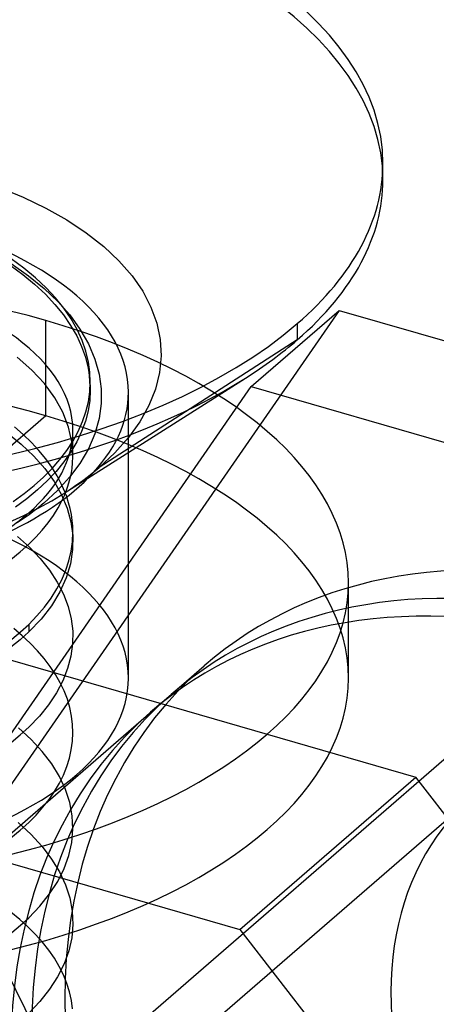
# Model space of a CAD drawing. Header units: millimetres. Extents: x -24 to 80, y -43 to 164.
# Tile 219 of 223: x 69.89 to 71.78, y 135.6 to 140.07. Entities that reach past the tile are written whole.
import ezdxf

# ---------------------------------------------------------------- set-up
doc = ezdxf.new("R2010")
doc.units = ezdxf.units.MM
doc.layers.add('MAIN-1', color=7, linetype='Continuous')
doc.layers.add('MAIN-2', color=7, linetype='Continuous')

msp = doc.modelspace()

# ---------------------------------------------------------------- linework, layer by layer
at = {"layer": 'MAIN-1'}
for p, q in [((71.5418, 139.3472), (71.5418, 139.4209)), ((71.1519, 138.6934), (71.1519, 138.6197)), ((70.0923, 137.9233), (70.917, 138.4463)), ((70.0356, 137.8889), (70.095, 137.9251)), ((70.086, 137.8967), (70.0889, 137.9029)), ((70.0889, 137.9029), (70.0917, 137.9092)), ((70.0917, 137.9092), (70.0944, 137.9154)), ((70.0944, 137.9154), (70.097, 137.9217)), ((70.097, 137.9217), (70.0995, 137.9279)), ((70.0987, 137.9204), (70.0976, 137.9233)), ((70.0998, 137.9176), (70.0987, 137.9204)), ((70.1009, 137.9148), (70.0998, 137.9176)), ((70.1019, 137.9119), (70.1009, 137.9148)), ((70.1029, 137.9091), (70.1019, 137.9119)), ((70.1039, 137.9063), (70.1029, 137.9091)), ((69.9735, 137.8545), (70.0356, 137.8889)), ((70.0831, 137.8905), (70.086, 137.8967)), ((69.8426, 137.7911), (69.9091, 137.8219)), ((69.9144, 137.8123), (69.8964, 137.7999)), ((69.9091, 137.8219), (69.9735, 137.8545)), ((69.9321, 137.8249), (69.9144, 137.8123)), ((69.9493, 137.8377), (69.9321, 137.8249)), ((69.9662, 137.8507), (69.9493, 137.8377)), ((69.8964, 137.7999), (69.878, 137.7876))]:
    msp.add_line(p, q, dxfattribs=at)
for centre, major_axis, start_param, end_param in [((68.6318, 139.4209), (-2.91, 0), 3.141499, 5.759587), ((68.6318, 139.4209), (-2.91, 0), -0.000094, 2.617994), ((68.6318, 139.4209), (-2.91, 0), 2.617994, 3.141499), ((68.6318, 139.3472), (2.91, 0), -0.523599, -0.000094), ((68.6318, 139.3472), (2.91, 0), -0.667777, -0.523599), ((68.6318, 139.3472), (2.91, 0), -2.473779, -0.667777), ((68.6318, 138.3817), (1.7525, 0), -2.094395, -0.458929)]:
    msp.add_ellipse(centre, major_axis=major_axis, ratio=0.5, start_param=start_param, end_param=end_param, dxfattribs=at)
at = {"layer": 'MAIN-2'}
for p, q in [((0.3301, 157.2326), (71.6906, 136.6326)), ((-0.4699, 156.5398), (70.8906, 135.9398)), ((69.7934, 139.314), (69.9048, 139.2687)), ((69.9048, 139.2687), (70.0088, 139.2188)), ((70.0088, 139.2188), (70.1048, 139.1648)), ((70.1048, 139.1648), (70.1925, 139.1067)), ((70.1925, 139.1067), (70.2717, 139.0447)), ((70.2717, 139.0447), (70.3413, 138.9792)), ((69.9087, 138.9458), (69.851, 138.9885)), ((70.3413, 138.9792), (70.4006, 138.911)), ((69.8467, 138.9585), (69.9043, 138.9163)), ((69.8517, 138.9666), (69.9305, 138.911)), ((69.9618, 138.9017), (69.9087, 138.9458)), ((69.9043, 138.9163), (69.9577, 138.8723)), ((69.9305, 138.911), (70.0012, 138.8534)), ((70.0099, 138.8564), (69.9618, 138.9017)), ((70.4006, 138.911), (70.4491, 138.8406)), ((69.9577, 138.8723), (70.0065, 138.8268)), ((70.0012, 138.8534), (70.0632, 138.7944)), ((70.0528, 138.8103), (70.0099, 138.8564)), ((70.0065, 138.8268), (70.05, 138.7803)), ((70.0905, 138.7632), (70.0528, 138.8103)), ((70.4491, 138.8406), (70.4866, 138.7687)), ((71.343, 138.7537), (69.593, 136.2278)), ((70.05, 138.7803), (70.0883, 138.733)), ((70.0632, 138.7944), (70.1171, 138.7332)), ((70.1232, 138.7153), (70.0905, 138.7632)), ((70.4866, 138.7687), (70.5131, 138.6956)), ((70.943, 138.4073), (71.343, 138.7537)), ((71.343, 138.7537), (74.843, 137.7434)), ((70.008, 138.2745), (70.008, 138.7075)), ((70.0883, 138.733), (70.1213, 138.6854)), ((70.1171, 138.7332), (70.1637, 138.6686)), ((70.1509, 138.6666), (70.1232, 138.7153)), ((70.1213, 138.6854), (70.149, 138.6378)), ((70.1735, 138.6174), (70.1509, 138.6666)), ((70.1637, 138.6686), (70.2024, 138.6011)), ((70.5131, 138.6956), (70.5284, 138.6215)), ((70.149, 138.6378), (70.1715, 138.5898)), ((70.1907, 138.5679), (70.1735, 138.6174)), ((71.1519, 138.6197), (70.2511, 138.0397)), ((70.5284, 138.6215), (70.5326, 138.5464)), ((70.1715, 138.5898), (70.1889, 138.5411)), ((70.2024, 138.6011), (70.2315, 138.5327)), ((69.9449, 138.4824), (69.8787, 138.5411)), ((70.1889, 138.5411), (70.2012, 138.4913)), ((70.2026, 138.5184), (70.1907, 138.5679)), ((70.2315, 138.5327), (70.2505, 138.4645)), ((70.5326, 138.5464), (70.5255, 138.4709)), ((70.2012, 138.4913), (70.2085, 138.4412)), ((70.2089, 138.4731), (70.2026, 138.5184)), ((70.2032, 138.5063), (70.2026, 138.5184)), ((70.2048, 138.4844), (70.2032, 138.5063)), ((70.2068, 138.4576), (70.2048, 138.4844)), ((70.0018, 138.4209), (69.9449, 138.4824)), ((70.2088, 138.4308), (70.2068, 138.4576)), ((70.2085, 138.4412), (70.2108, 138.3916)), ((70.2109, 138.4278), (70.2089, 138.4731)), ((70.2505, 138.4645), (70.26, 138.397)), ((70.5255, 138.4709), (70.5071, 138.3956)), ((69.193, 135.8814), (70.943, 138.4073)), ((70.049, 138.3569), (70.0018, 138.4209)), ((70.2086, 138.3828), (70.2109, 138.4278)), ((70.2103, 138.4089), (70.2088, 138.4308)), ((70.2109, 138.3968), (70.2103, 138.4089)), ((70.26, 138.397), (70.2601, 138.3299)), ((70.5071, 138.3956), (70.4774, 138.3212)), ((70.943, 138.4073), (74.443, 137.397)), ((70.0858, 138.2907), (70.049, 138.3569)), ((70.202, 138.3378), (70.2086, 138.3828)), ((70.2108, 138.3916), (70.2082, 138.3435)), ((70.3843, 137.0826), (70.3843, 138.3817)), ((70.1911, 138.293), (70.202, 138.3378)), ((70.2082, 138.3435), (70.2007, 138.2969)), ((70.2601, 138.3299), (70.2506, 138.2617)), ((70.4774, 138.3212), (70.4365, 138.2477)), ((70.008, 138.2745), (69.508, 137.8415)), ((70.1121, 138.2234), (70.0858, 138.2907)), ((70.1758, 138.2483), (70.1911, 138.293)), ((70.2007, 138.2969), (70.1883, 138.2505)), ((70.2506, 138.2617), (70.2311, 138.1925)), ((69.9061, 138.1894), (69.8661, 138.2241)), ((70.1273, 138.1557), (70.1121, 138.2234)), ((70.1563, 138.2039), (70.1758, 138.2483)), ((70.1883, 138.2505), (70.171, 138.2037)), ((70.4365, 138.2477), (70.3848, 138.1758)), ((69.8311, 138.1982), (69.896, 138.1461)), ((69.9432, 138.1536), (69.9061, 138.1894)), ((70.1318, 138.0937), (70.1318, 138.2085)), ((70.1325, 138.1602), (70.1563, 138.2039)), ((70.171, 138.2037), (70.1489, 138.1568)), ((70.2311, 138.1925), (70.202, 138.1243)), ((70.3848, 138.1758), (70.3229, 138.1064)), ((69.896, 138.1461), (69.9538, 138.0916)), ((69.9773, 138.1168), (69.9432, 138.1536)), ((70.1047, 138.1176), (70.1325, 138.1602)), ((70.1489, 138.1568), (70.1221, 138.1105)), ((70.1317, 138.0877), (70.1273, 138.1557)), ((69.9538, 138.0916), (70.004, 138.0349)), ((70.0081, 138.0792), (69.9773, 138.1168)), ((70.073, 138.076), (70.1047, 138.1176)), ((70.1221, 138.1105), (70.0909, 138.0655)), ((70.1305, 138.0611), (70.1317, 138.0877)), ((70.202, 138.1243), (70.1636, 138.0585)), ((70.3229, 138.1064), (70.2511, 138.0398)), ((70.0357, 138.0408), (70.0081, 138.0792)), ((70.0599, 138.002), (70.0357, 138.0408)), ((70.0376, 138.0355), (70.073, 138.076)), ((70.0909, 138.0655), (70.0552, 138.0218)), ((70.1636, 138.0585), (70.1165, 137.9953)), ((70.1276, 138.0344), (70.1305, 138.0611)), ((70.227, 138.0197), (70.2511, 138.0398)), ((69.956, 137.958), (69.9985, 137.9962)), ((69.9985, 137.9962), (70.0376, 138.0355)), ((70.004, 138.0349), (70.0463, 137.9763)), ((70.0552, 138.0218), (70.0152, 137.9793)), ((70.0805, 137.9627), (70.0599, 138.002)), ((70.1165, 137.9953), (70.0614, 137.9348)), ((70.1169, 137.981), (70.1231, 138.0076)), ((70.1231, 138.0076), (70.1276, 138.0344)), ((70.1764, 137.9807), (70.2021, 138)), ((70.2021, 138), (70.227, 138.0197)), ((69.9101, 137.9212), (69.956, 137.958)), ((70.0152, 137.9793), (69.9708, 137.9379)), ((70.0463, 137.9763), (70.0803, 137.9161)), ((70.0976, 137.9233), (70.0805, 137.9627)), ((70.0995, 137.9279), (70.109, 137.9544)), ((70.109, 137.9544), (70.1169, 137.981)), ((70.1228, 137.9432), (70.15, 137.9618)), ((70.15, 137.9618), (70.1764, 137.9807)), ((69.8608, 137.8856), (69.9101, 137.9212)), ((69.9708, 137.9379), (69.9223, 137.8977)), ((70.0614, 137.9348), (69.9988, 137.8773)), ((70.0803, 137.9161), (70.1059, 137.8548)), ((70.095, 137.9251), (70.1228, 137.9432)), ((70.1124, 137.8797), (70.1039, 137.9063)), ((69.9223, 137.8977), (69.8701, 137.859)), ((69.9772, 137.8595), (69.9717, 137.8551)), ((69.9827, 137.8639), (69.9772, 137.8595)), ((69.9881, 137.8683), (69.9827, 137.8639)), ((69.9935, 137.8728), (69.9881, 137.8683)), ((69.9988, 137.8773), (69.9935, 137.8728)), ((70.0646, 137.8558), (70.0831, 137.8905)), ((70.1194, 137.853), (70.1124, 137.8797)), ((69.9717, 137.8551), (69.9662, 137.8507)), ((70.0193, 137.7879), (70.0434, 137.8216)), ((70.0434, 137.8216), (70.0646, 137.8558)), ((70.1059, 137.8548), (70.1228, 137.793)), ((70.1248, 137.8262), (70.1194, 137.853)), ((70.1287, 137.7995), (70.1248, 137.8262)), ((69.9925, 137.7548), (70.0193, 137.7879)), ((70.1228, 137.793), (70.1309, 137.7312)), ((70.131, 137.7726), (70.1287, 137.7995)), ((70.1318, 137.7458), (70.131, 137.7726)), ((69.8802, 137.7264), (69.9348, 137.6774)), ((69.963, 137.7224), (69.9925, 137.7548)), ((70.1297, 137.7023), (70.1318, 137.7458)), ((70.1309, 137.7312), (70.1303, 137.6664)), ((70.1318, 137.7033), (70.1318, 137.7459)), ((69.8917, 137.6559), (69.9308, 137.6906)), ((69.9308, 137.6906), (69.963, 137.7224)), ((70.1236, 137.6588), (70.1297, 137.7023)), ((69.8494, 137.6222), (69.8917, 137.6559)), ((69.9348, 137.6774), (69.9832, 137.6263)), ((70.1134, 137.6155), (70.1236, 137.6588)), ((70.1303, 137.6664), (70.1202, 137.6018)), ((69.9832, 137.6263), (70.0252, 137.5735)), ((70.0991, 137.5724), (70.1134, 137.6155)), ((70.1202, 137.6018), (70.1008, 137.5376)), ((70.0252, 137.5735), (70.0605, 137.5193)), ((70.0807, 137.5297), (70.0991, 137.5724)), ((70.0583, 137.4876), (70.0807, 137.5297)), ((70.0605, 137.5193), (70.0888, 137.464)), ((70.1008, 137.5376), (70.0719, 137.474)), ((71.3843, 137.0826), (71.3843, 137.5157)), ((72.693, 137.4691), (69.093, 134.3514)), ((70.0321, 137.4461), (70.0583, 137.4876)), ((70.0719, 137.474), (70.0338, 137.4117)), ((70.0888, 137.464), (70.1101, 137.408)), ((70.0338, 137.4117), (69.9867, 137.351)), ((70.002, 137.4054), (70.0321, 137.4461)), ((69.9308, 137.3268), (69.9682, 137.3656)), ((69.9682, 137.3656), (70.002, 137.4054)), ((70.1101, 137.408), (70.1242, 137.3518)), ((69.8938, 137.2925), (69.9308, 137.3268)), ((69.9867, 137.351), (69.9308, 137.2923)), ((69.9308, 137.3268), (69.9308, 137.2923)), ((70.1242, 137.3518), (70.131, 137.2955)), ((69.8539, 137.2591), (69.8938, 137.2925)), ((69.9014, 137.2751), (69.8627, 137.3077)), ((69.9308, 137.2923), (69.892, 137.2571)), ((69.9375, 137.2416), (69.9014, 137.2751)), ((70.131, 137.2955), (70.1305, 137.2389)), ((69.892, 137.2571), (69.8501, 137.2229)), ((69.9708, 137.2071), (69.9375, 137.2416)), ((70.1305, 137.2389), (70.1228, 137.1821)), ((70.0012, 137.1718), (69.9708, 137.2071)), ((70.0287, 137.1358), (70.0012, 137.1718)), ((70.1228, 137.1821), (70.1078, 137.1256)), ((67.1289, 134.021), (70.7289, 137.1387)), ((70.0531, 137.0991), (70.0287, 137.1358)), ((70.0742, 137.0619), (70.0531, 137.0991)), ((70.1078, 137.1256), (70.0859, 137.0699)), ((70.0859, 137.0699), (70.057, 137.0151)), ((70.0921, 137.0243), (70.0742, 137.0619)), ((70.057, 137.0151), (70.0214, 136.9616)), ((70.1067, 136.9864), (70.0921, 137.0243)), ((70.4849, 136.9274), (70.5789, 137.0088)), ((70.1179, 136.9483), (70.1067, 136.9864)), ((70.0214, 136.9616), (69.9792, 136.9095)), ((70.1257, 136.9103), (70.1179, 136.9483)), ((69.9792, 136.9095), (69.9307, 136.8592)), ((70.1303, 136.8722), (70.1257, 136.9103)), ((69.942, 136.804), (69.8843, 136.8566)), ((69.8923, 136.8243), (69.9307, 136.8592)), ((70.1295, 136.7956), (70.1315, 136.834)), ((70.1315, 136.834), (70.1303, 136.8722)), ((69.8505, 136.7903), (69.8923, 136.8243)), ((69.9925, 136.7495), (69.942, 136.804)), ((70.1242, 136.7571), (70.1295, 136.7956)), ((70.0354, 136.6933), (69.9925, 136.7495)), ((70.1156, 136.7186), (70.1242, 136.7571)), ((70.1037, 136.6803), (70.1156, 136.7186)), ((70.0705, 136.6357), (70.0354, 136.6933)), ((70.0885, 136.6423), (70.1037, 136.6803)), ((70.0482, 136.5675), (70.07, 136.6046)), ((70.07, 136.6046), (70.0885, 136.6423)), ((70.0978, 136.577), (70.0705, 136.6357)), ((70.8906, 135.9398), (71.6906, 136.6326)), ((73.4227, 134.4006), (71.6906, 136.6326)), ((70.0234, 136.5311), (70.0482, 136.5675)), ((70.1171, 136.5175), (70.0978, 136.577)), ((67.4473, 132.6432), (71.9473, 136.5403)), ((69.9954, 136.4954), (70.0234, 136.5311)), ((70.1283, 136.4572), (70.1171, 136.5175)), ((69.9645, 136.4605), (69.9954, 136.4954)), ((69.8822, 136.4257), (69.9402, 136.3728)), ((69.8917, 136.3912), (69.9306, 136.4264)), ((69.9306, 136.4264), (69.9645, 136.4605)), ((70.1314, 136.3964), (70.1283, 136.4572)), ((69.8496, 136.3569), (69.8917, 136.3912)), ((70.1263, 136.3361), (70.1314, 136.3964)), ((69.9402, 136.3728), (69.9914, 136.3175)), ((70.1131, 136.2764), (70.1263, 136.3361)), ((69.9914, 136.3175), (70.0349, 136.2605)), ((70.0349, 136.2605), (70.0706, 136.2023)), ((70.0918, 136.2173), (70.1131, 136.2764)), ((69.593, 136.2278), (71.343, 132.6916)), ((70.0627, 136.159), (70.0918, 136.2173)), ((70.0706, 136.2023), (70.0981, 136.1431)), ((70.0258, 136.1019), (70.0627, 136.159)), ((70.0981, 136.1431), (70.1175, 136.0834)), ((69.9817, 136.0465), (70.0258, 136.1019)), ((70.1175, 136.0834), (70.1286, 136.0233)), ((69.9306, 135.9931), (69.9817, 136.0465)), ((70.1286, 136.0233), (70.1314, 135.9631)), ((69.89, 135.9859), (69.85, 136.0185)), ((69.9273, 135.9523), (69.89, 135.9859)), ((69.8939, 135.9597), (69.9306, 135.9931)), ((69.8543, 135.9272), (69.8939, 135.9597)), ((69.9618, 135.9178), (69.9273, 135.9523)), ((70.1314, 135.9631), (70.1261, 135.903)), ((70.8906, 135.9398), (72.6227, 133.7078)), ((69.9934, 135.8824), (69.9618, 135.9178)), ((70.1261, 135.903), (70.1128, 135.843)), ((70.0219, 135.8463), (69.9934, 135.8824)), ((70.0474, 135.8093), (70.0219, 135.8463)), ((70.0696, 135.7717), (70.0474, 135.8093)), ((70.1128, 135.843), (70.0915, 135.7837)), ((70.0915, 135.7837), (70.0624, 135.7253)), ((70.0884, 135.7335), (70.0696, 135.7717)), ((70.0624, 135.7253), (70.0257, 135.6684)), ((70.1039, 135.6949), (70.0884, 135.7335)), ((70.0257, 135.6684), (69.9817, 135.6133)), ((70.116, 135.6563), (70.1039, 135.6949)), ((70.1246, 135.6177), (70.116, 135.6563)), ((69.9817, 135.6133), (69.9307, 135.5602)), ((70.1297, 135.5791), (70.1246, 135.6177))]:
    msp.add_line(p, q, dxfattribs=at)
for centre, major_axis, ratio, start_param, end_param in [((68.6318, 139.3472), (2.91, 0), 0.5, -0.000094, 2.617994), ((68.6318, 138.3817), (1.7525, 0), 0.5, 0.000031, 1.047198), ((68.6318, 138.2085), (-1.5, 0), 0.5, 3.141592, 5.518602), ((68.6318, 137.5157), (-2.7525, 0), 0.5, -2.094395, 0.000031), ((68.6318, 137.5157), (-2.7525, 0), 0.5, -3.141561, -2.094395), ((68.6318, 137.0826), (2.7525, 0), 0.5, 1.047198, 3.141624), ((68.6318, 138.3817), (1.7525, 0), 0.5, -0.458929, 0.000031), ((68.6318, 137.0826), (2.7525, 0), 0.5, 0.000031, 1.047198), ((68.6318, 138.2085), (-1.5, 0), 0.5, 2.617994, 3.141592), ((68.6318, 137.0826), (-1.7525, 0), 0.5, -3.141561, -2.094395), ((68.6318, 138.2085), (-1.5, 0), 0.5, 2.473944, 2.617994), ((72.693, 134.8711), (-1.964, 2.2678), 0.75, -0.857072, 0.000079), ((72.543, 134.7411), (1.964, -2.2678), 0.75, 2.284521, 3.141672), ((68.6318, 137.5157), (-2.7525, 0), 0.5, 1.047198, 3.141624), ((72.449, 134.6597), (-1.964, 2.2678), 0.75, -0.857072, 0.000079), ((72.693, 134.8711), (-1.964, 2.2678), 0.75, 0.000079, 2.284521), ((68.6318, 137.0826), (2.7525, 0), 0.5, -2.094395, 0.000031), ((68.6318, 137.0826), (-1.7525, 0), 0.5, 1.047198, 3.141624), ((72.543, 134.7411), (1.964, -2.2678), 0.75, -3.141514, -0.857072), ((72.449, 134.6597), (-1.964, 2.2678), 0.75, 0.000079, 2.284521), ((73.093, 135.2175), (1.1456, -1.3229), 0.75, -3.141514, -0.857072)]:
    msp.add_ellipse(centre, major_axis=major_axis, ratio=ratio, start_param=start_param, end_param=end_param, dxfattribs=at)

doc.saveas('drawing.dxf')
